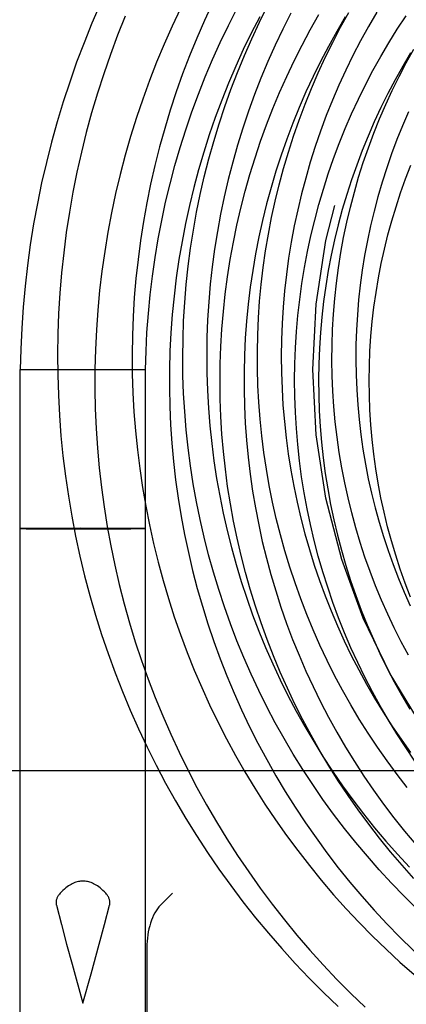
# Model space of a CAD drawing. Header units: inches. Extents: x 0 to 155, y 0 to 100.
# Tile 28 of 102: x 29.728 to 29.879, y 14.369 to 14.754. Entities that reach past the tile are written whole.
import ezdxf

# ---------------------------------------------------------------- set-up
doc = ezdxf.new("R2010")
doc.units = ezdxf.units.IN
doc.header["$LTSCALE"] = 8.5
doc.header["$MEASUREMENT"] = 0
doc.linetypes.add('HIDDEN', pattern=[0.2, 0.1, -0.1])
doc.layers.add('DEFAULT_2', color=8, linetype='HIDDEN')

msp = doc.modelspace()

# ---------------------------------------------------------------- linework, layer by layer
at = {"layer": 'DEFAULT_2', "color": 8, "linetype": 'HIDDEN'}
for p, q in [((29.7283341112, 14.617469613), (29.7773341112, 14.617469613)), ((29.7283341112, 14.2488074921), (29.7283341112, 14.617469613)), ((29.7773341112, 14.2488074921), (29.7773341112, 14.617469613)), ((29.7291690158, 14.5551948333), (29.7287063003, 14.5551865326)), ((29.7301990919, 14.5552069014), (29.7291690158, 14.5551948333)), ((29.72946810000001, 14.5551403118), (29.7306295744, 14.5551284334)), ((29.7340661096, 14.5552322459), (29.7301990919, 14.5552069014)), ((29.7306295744, 14.5551284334), (29.7347709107, 14.5551037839)), ((29.7517655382, 14.555266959), (29.7340661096, 14.5552322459)), ((29.7347709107, 14.5551037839), (29.7539026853, 14.555072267)), ((29.7708973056, 14.5552354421), (29.7517655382, 14.555266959)), ((29.7539026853, 14.555072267), (29.7716021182, 14.55510698)), ((29.775038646, 14.5552107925), (29.7708973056, 14.5552354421)), ((29.7716021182, 14.55510698), (29.7754691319, 14.5551323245)), ((29.7762001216, 14.555198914), (29.775038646, 14.5552107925)), ((29.7754691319, 14.5551323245), (29.7764992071, 14.5551443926)), ((29.7764992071, 14.5551443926), (29.7769619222, 14.5551526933)), ((29.4365841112, 14.460469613), (30.7490841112, 14.460469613)), ((30.7490841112, 14.455869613), (29.4365841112, 14.455869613)), ((29.783155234, 14.4077744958), (29.7878341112, 14.412453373)), ((29.7424204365, 14.4077744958), (29.7443809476, 14.400267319)), ((29.7612897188, 14.4002765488), (29.7632477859, 14.4077744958)), ((29.7443809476, 14.400267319), (29.7464434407, 14.3925703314)), ((29.7592258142, 14.3925741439), (29.7612897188, 14.4002765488)), ((29.7464434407, 14.3925703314), (29.7485670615, 14.384795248)), ((29.7560265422, 14.3809007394), (29.7592258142, 14.3925741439)), ((29.7778341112, 14.3910807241), (29.7778341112, 14.249969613)), ((29.7485670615, 14.384795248), (29.7528341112, 14.3694133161)), ((29.7528341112, 14.3694133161), (29.7560265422, 14.3809007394))]:
    msp.add_line(p, q, dxfattribs=at)
for points in [[(29.7595645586, 14.7603811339), (29.756327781, 14.7528645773), (29.753260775, 14.7452752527), (29.7503651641, 14.7376169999), (29.7476424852, 14.7298936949), (29.7450941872, 14.7221092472), (29.7427216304, 14.7142675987), (29.7405260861, 14.7063727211), (29.7385087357, 14.6984286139), (29.7366706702, 14.6904393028), (29.7350128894, 14.6824088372), (29.7335363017, 14.6743412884), (29.7322417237, 14.6662407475), (29.7311298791, 14.658111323), (29.7302013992, 14.6499571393), (29.7294568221, 14.6417823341), (29.7288965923, 14.6335910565), (29.728521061, 14.6253874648), (29.7283341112, 14.617469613)], [(29.8034845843, 14.7607127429), (29.8003330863, 14.7539072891), (29.7973413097, 14.7470321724), (29.7945108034, 14.7400911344), (29.7918430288, 14.7330879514), (29.7893393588, 14.7260264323), (29.7870010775, 14.7189104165), (29.7848293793, 14.711743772), (29.7828253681, 14.7045303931), (29.780990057, 14.6972741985), (29.7793243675, 14.689979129), (29.7778291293, 14.6826491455), (29.7765050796, 14.6752882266), (29.7753528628, 14.667900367), (29.7743730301, 14.6604895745), (29.7735660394, 14.6530598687), (29.7729322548, 14.6456152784), (29.7724719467, 14.6381598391), (29.7721852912, 14.6306975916), (29.7720723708, 14.6232325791), (29.7721331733, 14.6157688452), (29.7723675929, 14.608310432)], [(29.8835012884, 14.4064396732), (29.8784753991, 14.4113878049), (29.873566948, 14.4164551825), (29.8687787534, 14.4216390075), (29.8641135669, 14.4269364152), (29.8595740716, 14.4323444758), (29.8551628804, 14.4378601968), (29.8508825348, 14.4434805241), (29.8467355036, 14.4492023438), (29.8427241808, 14.4550224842), (29.8388508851, 14.4609377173), (29.8351178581, 14.4669447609), (29.8315272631, 14.47304028), (29.8280811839, 14.4792208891), (29.8247816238, 14.4854831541), (29.821630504, 14.4918235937), (29.8186296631, 14.498238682), (29.8157808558, 14.5047248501), (29.8130857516, 14.5112784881), (29.8105459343, 14.5178959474), (29.8081629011, 14.5245735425), (29.8059380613, 14.5313075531), (29.803872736, 14.5380942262), (29.8019681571, 14.5449297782), (29.8002254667, 14.5518103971), (29.7986457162, 14.5587322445), (29.797229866, 14.5656914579), (29.7959787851, 14.5726841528), (29.79489325, 14.5797064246), (29.7939739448, 14.5867543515), (29.7932214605, 14.5938239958), (29.7926362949, 14.600911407), (29.7922188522, 14.6080126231), (29.7919694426, 14.6151236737), (29.7918882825, 14.6222405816), (29.791975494, 14.6293593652), (29.7922311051, 14.6364760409), (29.7926550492, 14.6435866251), (29.793247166, 14.6506871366), (29.7940072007, 14.6577735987), (29.7949348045, 14.6648420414), (29.7960295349, 14.6718885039), (29.7972908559, 14.6789090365), (29.798718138, 14.6858997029), (29.8003106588, 14.6928565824), (29.8020676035, 14.6997757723), (29.803988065, 14.7066533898), (29.8060710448, 14.713485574), (29.808315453, 14.7202684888), (29.8107201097, 14.7269983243), (29.8132837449, 14.7336712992), (29.8160049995, 14.7402836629), (29.8188824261, 14.7468316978), (29.8219144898, 14.7533117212), (29.8250995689, 14.759720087)], [(29.7693044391, 14.7556020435), (29.7663455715, 14.7481714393), (29.7635570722, 14.7406771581), (29.7609403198, 14.7331231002), (29.7584966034, 14.725513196), (29.7562271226, 14.717851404), (29.7541329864, 14.7101417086), (29.7522152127, 14.7023881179), (29.7504747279, 14.6945946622), (29.7489123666, 14.6867653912), (29.7475288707, 14.6789043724), (29.7463248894, 14.6710156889), (29.7453009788, 14.6631034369), (29.7444576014, 14.6551717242), (29.7437951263, 14.6472246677), (29.7433138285, 14.6392663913), (29.7430138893, 14.6313010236), (29.7428953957, 14.6233326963), (29.7429583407, 14.6153655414)], [(29.7909532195, 14.7587092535), (29.7876808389, 14.7517586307), (29.7845687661, 14.7447327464), (29.7816187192, 14.737635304), (29.7788323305, 14.7304700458), (29.7762111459, 14.7232407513), (29.7737566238, 14.7159512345), (29.7714701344, 14.7086053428), (29.769352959, 14.7012069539), (29.7674062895, 14.6937599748), (29.7656312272, 14.6862683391), (29.7640287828, 14.6787360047), (29.7625998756, 14.6711669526), (29.7613453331, 14.6635651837), (29.7602658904, 14.6559347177), (29.7593621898, 14.6482795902), (29.7586347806, 14.6406038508), (29.758084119, 14.6329115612), (29.7577105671, 14.6252067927), (29.7575143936, 14.6174936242), (29.757495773, 14.60977614), (29.757654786, 14.6020584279), (29.7579914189, 14.5943445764), (29.7585055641, 14.5866386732), (29.7591970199, 14.5789448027), (29.7600654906, 14.5712670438), (29.7611105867, 14.5636094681), (29.762331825, 14.5559761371), (29.7637286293, 14.5483711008), (29.7653003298, 14.540798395), (29.7670461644, 14.5332620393), (29.7689652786, 14.5257660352), (29.7710567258, 14.5183143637), (29.7733194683, 14.5109109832), (29.7757523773, 14.5035598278), (29.7783542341, 14.4962648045), (29.78112373, 14.489029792), (29.7840594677, 14.4818586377), (29.7871599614, 14.4747551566), (29.7904236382, 14.4677231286), (29.7938488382, 14.4607662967), (29.7974338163, 14.4538883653), (29.8011767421, 14.4470929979), (29.8050757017, 14.440383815), (29.8091286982, 14.4337643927), (29.8133336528, 14.4272382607), (29.8176884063, 14.4208088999), (29.8221907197, 14.4144797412), (29.8268382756, 14.4082541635)], [(29.7773341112, 14.617469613), (29.7775192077, 14.624586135), (29.7778801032, 14.6319487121), (29.7784128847, 14.6392989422), (29.7791171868, 14.6466328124), (29.7799925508, 14.6539463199), (29.7810384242, 14.6612354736), (29.7822541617, 14.6684962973), (29.7836390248, 14.6757248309), (29.7851921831, 14.6829171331), (29.7869127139, 14.6900692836), (29.7887996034, 14.697177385), (29.7908517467, 14.7042375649), (29.793067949, 14.7112459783), (29.7954469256, 14.7181988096), (29.7979873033, 14.7250922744), (29.8006876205, 14.731922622), (29.8035463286, 14.7386861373), (29.8065617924, 14.7453791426), (29.8097322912, 14.7519979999), (29.8130560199, 14.7585391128)], [(29.8219744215, 14.7553911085), (29.8186988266, 14.7490133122), (29.8155737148, 14.7425582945), (29.812600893, 14.7360296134), (29.8097820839, 14.7294308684), (29.8071189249, 14.7227656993), (29.8046129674, 14.7160377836), (29.8022656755, 14.7092508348), (29.8000784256, 14.7024086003), (29.7980525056, 14.695514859), (29.7961891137, 14.6885734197), (29.7944893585, 14.6815881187), (29.7929542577, 14.6745628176), (29.7915847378, 14.6675014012), (29.7903816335, 14.6604077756), (29.7893456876, 14.6532858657), (29.7884775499, 14.6461396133), (29.7877777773, 14.6389729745), (29.7872468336, 14.6317899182), (29.7868850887, 14.6245944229), (29.7866928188, 14.6173904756), (29.7866702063, 14.6101820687), (29.7868173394, 14.6029731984), (29.7871342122, 14.595767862), (29.7876207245, 14.5885700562), (29.7882766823, 14.5813837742), (29.7891017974, 14.5742130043), (29.790095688, 14.5670617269), (29.7912578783, 14.5599339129), (29.7925877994, 14.5528335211), (29.7940847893, 14.5457644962), (29.7957480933, 14.5387307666), (29.7975768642, 14.5317362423), (29.7995701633, 14.5247848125), (29.8017269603, 14.5178803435), (29.8040461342, 14.5110266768), (29.8065264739, 14.5042276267), (29.8091666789, 14.4974869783), (29.8119653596, 14.4908084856), (29.8149210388, 14.4841958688), (29.8180321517, 14.4776528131), (29.8212970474, 14.4711829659), (29.8247139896, 14.4647899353), (29.8282811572, 14.4584772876), (29.831996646, 14.4522485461), (29.8358584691, 14.4461071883), (29.8398645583, 14.4400566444), (29.844012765, 14.4341002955)], [(29.8341077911, 14.7567711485), (29.8309750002, 14.7505459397), (29.8279916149, 14.7442499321), (29.8251592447, 14.7378867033), (29.8224794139, 14.731459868), (29.8199535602, 14.7249730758), (29.8175830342, 14.7184300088), (29.8153690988, 14.7118343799), (29.8133129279, 14.7051899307), (29.8114156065, 14.698500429), (29.8096781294, 14.6917696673), (29.8081014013, 14.68500146), (29.8066862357, 14.6781996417), (29.8054333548, 14.6713680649), (29.8043433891, 14.6645105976), (29.8034168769, 14.6576311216), (29.802654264, 14.6507335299), (29.8020559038, 14.6438217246), (29.8016220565, 14.6368996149), (29.8013528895, 14.6299711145), (29.8012484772, 14.6230401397), (29.8013088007, 14.6161106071), (29.801533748, 14.6091864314), (29.8019231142, 14.6022715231), (29.8024766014, 14.5953697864), (29.8031938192, 14.5884851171), (29.8040742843, 14.5816213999), (29.8051174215, 14.5747825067), (29.8063225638, 14.5679722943), (29.8076889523, 14.5611946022), (29.8092157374, 14.5544532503), (29.810901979, 14.5477520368), (29.8127466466, 14.5410947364), (29.8147486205, 14.5344850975), (29.8169066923, 14.5279268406), (29.8192195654, 14.521423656), (29.8216858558, 14.5149792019), (29.824304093, 14.5085971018), (29.8270727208, 14.5022809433), (29.8299900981, 14.4960342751), (29.8330545, 14.489860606), (29.8362641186, 14.483763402), (29.8396170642, 14.4777460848), (29.8431113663, 14.4718120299), (29.8467449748, 14.4659645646), (29.850515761, 14.4602069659), (29.8544215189, 14.4545424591), (29.8584599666, 14.4489742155), (29.8626287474, 14.443505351), (29.8669254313, 14.438138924), (29.8713475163, 14.4328779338), (29.8758924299, 14.427725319), (29.8805575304, 14.4226839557)], [(29.8065556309, 14.6195612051), (29.8067989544, 14.626412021), (29.8072061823, 14.6332530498), (29.8077770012, 14.6400803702), (29.8085110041, 14.6468900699), (29.8094076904, 14.6536782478), (29.8104664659, 14.6604410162), (29.8116866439, 14.6671745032), (29.8130674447, 14.6738748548), (29.814607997, 14.6805382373), (29.8163073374, 14.6871608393), (29.818164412, 14.693738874), (29.820178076, 14.7002685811), (29.8223470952, 14.7067462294), (29.8246701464, 14.7131681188), (29.8271458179, 14.7195305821), (29.8297726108, 14.7258299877), (29.8325489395, 14.7320627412), (29.835473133, 14.7382252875), (29.8385434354, 14.7443141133), (29.8417580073, 14.7503257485), (29.8451149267, 14.7562567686)], [(29.8554543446, 14.7553467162), (29.8520994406, 14.7496346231), (29.8488823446, 14.7438414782), (29.8458050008, 14.7379706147), (29.8428692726, 14.7320254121), (29.8400769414, 14.7260092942), (29.8374297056, 14.7199257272), (29.8349291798, 14.7137782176), (29.8325768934, 14.7075703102), (29.8303742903, 14.7013055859), (29.8283227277, 14.6949876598), (29.8264234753, 14.6886201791), (29.8246777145, 14.682206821), (29.8230865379, 14.6757512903), (29.8216509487, 14.6692573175), (29.8203718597, 14.6627286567), (29.8192500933, 14.656169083), (29.8182863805, 14.649582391), (29.817481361, 14.6429723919), (29.8168355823, 14.6363429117), (29.8163494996, 14.629697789), (29.8160234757, 14.6230408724), (29.8158577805, 14.6163760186), (29.815852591, 14.6097070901), (29.816007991, 14.6030379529), (29.8163239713, 14.5963724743), (29.8168004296, 14.5897145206), (29.8174371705, 14.583067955), (29.8182339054, 14.5764366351), (29.8191902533, 14.569824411), (29.8203057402, 14.5632351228), (29.8215798, 14.5566725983), (29.8230117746, 14.5501406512), (29.824600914, 14.5436430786), (29.8263463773, 14.5371836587), (29.8282472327, 14.5307661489), (29.8303024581, 14.5243942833), (29.8325109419, 14.5180717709), (29.8348714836, 14.5118022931), (29.8373827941, 14.5055895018), (29.8400434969, 14.4994370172), (29.8428521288, 14.4933484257), (29.8458071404, 14.487327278), (29.8489068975, 14.4813770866), (29.8521496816, 14.4755013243), (29.8555336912, 14.4697034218), (29.8590570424, 14.4639867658), (29.8627177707, 14.4583546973), (29.8665138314, 14.4528105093), (29.8704431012, 14.447357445), (29.8745033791, 14.441998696), (29.8786923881, 14.4367374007), (29.8830077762, 14.4315766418)], [(29.8797204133, 14.4538348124), (29.8757117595, 14.4590006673), (29.8718287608, 14.4642641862), (29.8680737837, 14.4696223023), (29.8644491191, 14.4750718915), (29.8609569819, 14.4806097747), (29.8575995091, 14.4862327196), (29.8543787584, 14.4919374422), (29.8512967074, 14.4977206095), (29.8483552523, 14.5035788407), (29.8455562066, 14.5095087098), (29.8429013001, 14.5155067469), (29.8403921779, 14.5215694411), (29.8380303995, 14.5276932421), (29.8358174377, 14.5338745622), (29.8337546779, 14.5401097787), (29.8318434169, 14.5463952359), (29.8300848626, 14.5527272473), (29.828480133, 14.5591020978), (29.8270302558, 14.5655160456), (29.8257361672, 14.5719653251), (29.8245987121, 14.5784461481), (29.823618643, 14.5849547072), (29.8227966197, 14.591487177), (29.8221332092, 14.598039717), (29.8216288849, 14.6046084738), (29.8212840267, 14.6111895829), (29.8210989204, 14.6177791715), (29.8210737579, 14.6243733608), (29.8212086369, 14.6309682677), (29.8215035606, 14.6375600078), (29.8219584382, 14.6441446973), (29.8225730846, 14.6507184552), (29.8233472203, 14.6572774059), (29.8242804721, 14.6638176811), (29.8253723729, 14.6703354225), (29.8266223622, 14.6768267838), (29.8280297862, 14.683287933), (29.8295938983, 14.6897150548), (29.8313138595, 14.6961043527), (29.8331887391, 14.7024520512), (29.8352175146, 14.7087543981), (29.8373990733, 14.7150076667), (29.8397322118, 14.7212081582), (29.8422156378, 14.7273522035), (29.8448479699, 14.7334361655), (29.8476277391, 14.7394564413), (29.8505533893, 14.7454094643), (29.8536232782, 14.7512917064), (29.8568356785, 14.7570996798)], [(29.8677535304, 14.7572472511), (29.8645156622, 14.7516704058), (29.8614155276, 14.7460181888), (29.858454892, 14.7402939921), (29.8556354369, 14.7345012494), (29.8529587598, 14.7286434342), (29.8504263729, 14.7227240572), (29.8480397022, 14.7167466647), (29.8458000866, 14.7107148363), (29.8437087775, 14.7046321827), (29.8417669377, 14.6985023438), (29.8399756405, 14.6923289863), (29.8383358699, 14.6861158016), (29.836848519, 14.6798665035), (29.8355143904, 14.6735848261), (29.8343341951, 14.6672745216), (29.8333085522, 14.6609393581), (29.8324379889, 14.6545831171), (29.8317229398, 14.6482095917), (29.8311637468, 14.6418225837), (29.830760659, 14.6354259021), (29.8305138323, 14.6290233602), (29.8304233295, 14.6226187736), (29.8304891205, 14.6162159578), (29.8307110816, 14.6098187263), (29.8310889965, 14.6034308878), (29.8316225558, 14.5970562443), (29.8323113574, 14.5906985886), (29.8331549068, 14.5843617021), (29.8341526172, 14.5780493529), (29.8353038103, 14.5717652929), (29.8366077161, 14.5655132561), (29.8380634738, 14.5592969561), (29.8396701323, 14.553120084), (29.8414266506, 14.5469863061), (29.8433318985, 14.5408992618), (29.8453846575, 14.5348625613), (29.8475836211, 14.5288797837), (29.8499273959, 14.5229544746), (29.8524145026, 14.5170901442), (29.8550433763, 14.5112902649), (29.8578123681, 14.5055582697), (29.8607197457, 14.4998975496), (29.8637636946, 14.4943114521), (29.8669423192, 14.4888032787), (29.8702536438, 14.4833762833), (29.8736956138, 14.4780336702), (29.8772660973, 14.4727785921), (29.8809628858, 14.4676141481)], [(29.8359868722, 14.6259425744), (29.836387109, 14.6322519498), (29.8369423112, 14.6385474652), (29.8376520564, 14.6448253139), (29.8385158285, 14.6510817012), (29.8395330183, 14.6573128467), (29.8407029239, 14.6635149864), (29.8420247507, 14.6696843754), (29.8434976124, 14.6758172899), (29.8451205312, 14.6819100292), (29.8468924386, 14.6879589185), (29.848812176, 14.6939603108), (29.8508784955, 14.699910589), (29.8530900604, 14.7058061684), (29.8554454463, 14.7116434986), (29.8579431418, 14.717419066), (29.8605815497, 14.7231293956), (29.8633589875, 14.7287710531), (29.8662736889, 14.7343406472), (29.8693238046, 14.7398348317), (29.8725074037, 14.7452503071), (29.8758224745, 14.7505838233), (29.879266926, 14.7558321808)], [(29.8810464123, 14.7412820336), (29.8779390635, 14.7360453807), (29.8749615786, 14.7307313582), (29.8721158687, 14.725343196), (29.8694037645, 14.7198841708), (29.866827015, 14.7143576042), (29.8643872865, 14.7087668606), (29.8620861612, 14.7031153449), (29.8599251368, 14.6974065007), (29.8579056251, 14.6916438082), (29.8560289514, 14.6858307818), (29.8542963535, 14.6799709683), (29.8527089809, 14.6740679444), (29.8512678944, 14.6681253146), (29.849974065, 14.6621467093), (29.8488283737, 14.6561357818), (29.8478316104, 14.6500962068), (29.8469844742, 14.6440316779), (29.8462875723, 14.6379459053), (29.8457414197, 14.6318426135), (29.8453464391, 14.625725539), (29.8451029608, 14.6195984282), (29.8450112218, 14.6134650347), (29.8450713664, 14.6073291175), (29.8452834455, 14.6011944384), (29.845647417, 14.5950647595), (29.8461631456, 14.5889438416), (29.846830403, 14.5828354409), (29.8476488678, 14.5767433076), (29.8486181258, 14.5706711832), (29.8497376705, 14.5646227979), (29.851006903, 14.558601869), (29.8524251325, 14.5526120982), (29.8539915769, 14.5466571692), (29.855705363, 14.540740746), (29.8575655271, 14.5348664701), (29.8595710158, 14.5290379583), (29.8617206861, 14.523258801), (29.8640133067, 14.5175325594), (29.8664475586, 14.5118627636), (29.8690220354, 14.5062529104), (29.8717352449, 14.5007064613), (29.8745856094, 14.4952268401), (29.8775714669, 14.489817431), (29.8806910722, 14.4844815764)], [(29.8801552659, 14.505610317), (29.8773256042, 14.5109022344), (29.8746279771, 14.5162650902), (29.8720641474, 14.521695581), (29.8696357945, 14.5271903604), (29.8673445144, 14.5327460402), (29.8651918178, 14.5383591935), (29.8631791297, 14.5440263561), (29.8613077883, 14.549744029), (29.8595790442, 14.5555086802), (29.8579940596, 14.5613167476), (29.8565539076, 14.5671646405), (29.8552595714, 14.573048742), (29.8541119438, 14.5789654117), (29.8531118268, 14.5849109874), (29.8522599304, 14.5908817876), (29.8515568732, 14.596874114), (29.8510031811, 14.6028842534), (29.8505992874, 14.6089084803), (29.8503455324, 14.6149430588), (29.8502421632, 14.6209842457), (29.8502893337, 14.6270282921), (29.850487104, 14.6330714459), (29.8508354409, 14.6391099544), (29.8513342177, 14.6451400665), (29.8519832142, 14.6511580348), (29.8527821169, 14.6571601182), (29.8537305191, 14.6631425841), (29.8548279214, 14.6691017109), (29.8560737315, 14.67503379), (29.8574672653, 14.6809351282), (29.8590077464, 14.6868020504), (29.8606943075, 14.692630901), (29.8625259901, 14.6984180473), (29.8645017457, 14.7041598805), (29.8666204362, 14.7098528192), (29.8688808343, 14.7154933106), (29.8712816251, 14.7210778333), (29.8738214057, 14.7266028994), (29.8764986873, 14.7320650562), (29.8793118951, 14.737460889), (29.8822593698, 14.7427870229)], [(29.880254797, 14.7182195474), (29.8779019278, 14.7128105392), (29.8756863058, 14.7073462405), (29.873609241, 14.7018301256), (29.8716719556, 14.6962657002), (29.8698755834, 14.6906564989), (29.8682211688, 14.6850060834), (29.8667096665, 14.6793180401), (29.8653419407, 14.6735959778), (29.8641187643, 14.6678435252), (29.8630408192, 14.6620643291), (29.862108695, 14.6562620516), (29.8613228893, 14.6504403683), (29.860683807, 14.6446029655), (29.8601917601, 14.638753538), (29.8598469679, 14.6328957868), (29.8596495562, 14.6270334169), (29.859599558, 14.6211701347), (29.8596969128, 14.615309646), (29.8599414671, 14.6094556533), (29.8603329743, 14.6036118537), (29.8608710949, 14.5977819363), (29.8615553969, 14.5919695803), (29.8623853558, 14.5861784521), (29.8633603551, 14.5804122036), (29.8644796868, 14.5746744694), (29.8657425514, 14.5689688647), (29.8671480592, 14.5632989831), (29.8686952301, 14.5576683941), (29.8703829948, 14.552080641), (29.872210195, 14.5465392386), (29.8741755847, 14.5410476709), (29.8762778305, 14.5356093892), (29.8785155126, 14.5302278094), (29.880887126, 14.5249063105)], [(29.8810012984, 14.5283676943), (29.8789287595, 14.5337861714), (29.876994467, 14.5392531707), (29.875199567, 14.5447651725), (29.8735451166, 14.5503186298), (29.8720320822, 14.5559099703), (29.8706613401, 14.5615355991), (29.869433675, 14.5671919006), (29.8683497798, 14.5728752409), (29.8674102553, 14.5785819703), (29.8666156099, 14.5843084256), (29.8659662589, 14.5900509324), (29.8654625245, 14.5958058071), (29.8651046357, 14.6015693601), (29.8648927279, 14.6073378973), (29.8648268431, 14.6131077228), (29.8649069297, 14.6188751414), (29.8651328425, 14.624636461), (29.865504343, 14.6303879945), (29.8660210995, 14.6361260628), (29.8666826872, 14.6418469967), (29.8674885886, 14.6475471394), (29.8684381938, 14.6532228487), (29.8695308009, 14.6588704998), (29.8707656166, 14.6644864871), (29.8721417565, 14.6700672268), (29.8736582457, 14.6756091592), (29.8753140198, 14.6811087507), (29.8771079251, 14.6865624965), (29.8790387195, 14.6919669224), (29.8811050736, 14.6973185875)], [(29.882734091, 14.4641956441), (29.879131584, 14.4694597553), (29.8756604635, 14.4748089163), (29.8723227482, 14.4802398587), (29.8691203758, 14.4857492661), (29.8660552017, 14.4913337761), (29.8631289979, 14.4969899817), (29.8603434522, 14.5027144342), (29.8577001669, 14.5085036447), (29.855200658, 14.5143540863), (29.8528463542, 14.5202621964), (29.8506385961, 14.5262243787), (29.8485786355, 14.5322370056), (29.8466676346, 14.53829642), (29.8449066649, 14.544398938), (29.8432967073, 14.5505408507), (29.841838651, 14.5567184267), (29.8405332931, 14.5629279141), (29.8393813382, 14.5691655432), (29.8383833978, 14.5754275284), (29.8375399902, 14.5817100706), (29.83685154, 14.5880093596), (29.8363183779, 14.5943215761), (29.8359407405, 14.6006428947), (29.8357187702, 14.6069694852), (29.8356525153, 14.6132975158), (29.8357419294, 14.6196231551), (29.8359868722, 14.6259425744)], [(29.88230558, 14.4182598), (29.8776925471, 14.4234163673), (29.8732052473, 14.4286801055), (29.8688461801, 14.4340479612), (29.8646177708, 14.4395168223), (29.8605223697, 14.4450835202), (29.8565622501, 14.4507448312), (29.8527396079, 14.4564974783), (29.8490565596, 14.4623381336), (29.8455151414, 14.4682634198), (29.842117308, 14.4742699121), (29.8388649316, 14.4803541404), (29.8357598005, 14.4865125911), (29.8328036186, 14.4927417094), (29.8299980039, 14.4990379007), (29.8273444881, 14.5053975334), (29.8248445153, 14.5118169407), (29.8224994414, 14.5182924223), (29.8203105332, 14.5248202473), (29.8182789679, 14.5313966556), (29.8164058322, 14.5380178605), (29.8146921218, 14.5446800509), (29.813138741, 14.5513793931), (29.8117465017, 14.5581120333), (29.8105161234, 14.5648740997), (29.8094482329, 14.5716617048), (29.8085433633, 14.5784709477), (29.8078019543, 14.585297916), (29.8072243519, 14.5921386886), (29.8068108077, 14.5989893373), (29.8065614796, 14.6058459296), (29.8064764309, 14.6127045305), (29.8065556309, 14.6195612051)], [(29.7429583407, 14.6153655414), (29.7432026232, 14.6074036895), (29.7436280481, 14.5994512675), (29.7442343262, 14.5915123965), (29.7450210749, 14.5835911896), (29.7459878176, 14.5756917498), (29.7471339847, 14.5678181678), (29.7484589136, 14.5599745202), (29.7499618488, 14.5521648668), (29.7516419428, 14.5443932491), (29.7534982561, 14.5366636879), (29.755529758, 14.528980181), (29.7577353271, 14.5213467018), (29.7601137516, 14.5137671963), (29.7626637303, 14.5062455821), (29.7653838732, 14.4987857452), (29.7682727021, 14.4913915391), (29.7713286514, 14.4840667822), (29.774550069, 14.4768152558), (29.7779352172, 14.4696407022), (29.7814822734, 14.4625468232), (29.7851893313, 14.4555372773), (29.7890544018, 14.4486156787), (29.7930754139, 14.4417855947), (29.7972502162, 14.4350505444), (29.8015765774, 14.4284139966), (29.806052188, 14.4218793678), (29.8106746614, 14.415450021), (29.8154415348, 14.4091292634), (29.8203502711, 14.4029203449), (29.8253982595, 14.3968264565), (29.8305828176, 14.3908507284), (29.8359011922, 14.3849962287), (29.8413505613, 14.3792659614), (29.8469280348, 14.3736628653), (29.8526306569, 14.3681898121)], [(29.7723675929, 14.608310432), (29.7727754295, 14.6008613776), (29.7733563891, 14.5934257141), (29.7741100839, 14.5860074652), (29.7750360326, 14.5786106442), (29.7761336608, 14.5712392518), (29.7774023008, 14.5638972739), (29.7788411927, 14.5565886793), (29.7804494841, 14.549317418), (29.7822262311, 14.5420874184), (29.7841703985, 14.5349025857), (29.7862808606, 14.5277667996), (29.7885564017, 14.5206839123), (29.7909957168, 14.5136577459), (29.7935974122, 14.5066920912), (29.7963600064, 14.499790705), (29.799281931, 14.492957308), (29.8023615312, 14.4861955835), (29.8055970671, 14.4795091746), (29.8089867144, 14.4729016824), (29.8125285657, 14.4663766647), (29.816220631, 14.4599376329), (29.8200608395, 14.4535880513), (29.8240470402, 14.4473313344), (29.828177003, 14.4411708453), (29.8324484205, 14.435109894), (29.8368589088, 14.4291517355), (29.8414060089, 14.423299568), (29.846087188, 14.4175565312), (29.8508998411, 14.4119257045), (29.8558412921, 14.4064101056), (29.8609087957, 14.4010126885), (29.8660995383, 14.3957363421), (29.8714106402, 14.3905838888), (29.8768391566, 14.3855580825), (29.8823820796, 14.3806616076)], [(29.7287063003, 14.5551865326), (29.7285437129, 14.5551823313), (29.7284273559, 14.555178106), (29.728357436, 14.5551738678), (29.7283341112, 14.555169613)], [(29.7283341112, 14.555169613), (29.7283574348, 14.5551653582), (29.7284273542, 14.55516112), (29.7285437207, 14.5551568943), (29.7287063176, 14.5551526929), (29.7289148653, 14.5551485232), (29.72946810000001, 14.5551403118)], [(29.7773341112, 14.555169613), (29.7773107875, 14.5551738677), (29.7772408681, 14.5551781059), (29.7771245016, 14.5551823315), (29.7769619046, 14.5551865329), (29.7767533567, 14.5551907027), (29.7762001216, 14.555198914)], [(29.7769619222, 14.5551526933), (29.7771245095, 14.5551568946), (29.7772408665, 14.5551611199), (29.7773107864, 14.5551653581), (29.7773341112, 14.555169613)], [(29.844012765, 14.4341002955), (29.848300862, 14.4282414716), (29.8527265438, 14.4224834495), (29.8572874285, 14.4168294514), (29.8619810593, 14.4112826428), (29.8668049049, 14.4058461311), (29.8717563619, 14.4005229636), (29.8768327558, 14.3953161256), (29.8820313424, 14.3902285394), (29.8873493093, 14.3852630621), (29.8927837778, 14.3804224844), (29.898331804, 14.3757095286), (29.9039903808, 14.3711268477), (29.9097564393, 14.3666770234)], [(29.7528341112, 14.4172320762), (29.752387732, 14.4172206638), (29.7519387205, 14.4171852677), (29.751487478, 14.4171262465), (29.7510328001, 14.4170425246), (29.7505741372, 14.4169336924), (29.7501099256, 14.4167981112), (29.7496385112, 14.416634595), (29.7491596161, 14.4164413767), (29.7486724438, 14.4162169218), (29.7481768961, 14.415959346), (29.7476728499, 14.4156671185), (29.7471595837, 14.4153376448), (29.746636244, 14.4149685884), (29.7461031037, 14.4145576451), (29.7455597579, 14.4141022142), (29.7450073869, 14.4136008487), (29.7444471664, 14.4130509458), (29.7438787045, 14.412453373)], [(29.7617895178, 14.412453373), (29.7612205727, 14.4130514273), (29.7606599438, 14.4136016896), (29.7601072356, 14.4141032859), (29.7595636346, 14.4145588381), (29.7590303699, 14.4149697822), (29.7585069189, 14.4153388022), (29.7579934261, 14.4156683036), (29.7574891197, 14.4159605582), (29.7569932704, 14.4162181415), (29.7565058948, 14.4164425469), (29.7560270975, 14.4166355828), (29.7555558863, 14.4167988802), (29.7550918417, 14.4169342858), (29.75463335, 14.4170429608), (29.7541787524, 14.4171265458), (29.753727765, 14.4171854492), (29.7532794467, 14.4172207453), (29.7528341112, 14.4172320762)], [(29.7438787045, 14.412453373), (29.7436406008, 14.412179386), (29.7434237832, 14.4119041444), (29.7432284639, 14.4116272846), (29.7430540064, 14.4113507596), (29.742900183, 14.4110761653), (29.7427659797, 14.4108041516), (29.7426506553, 14.4105358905), (29.7425531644, 14.4102713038), (29.742472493, 14.4100111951), (29.7424078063, 14.4097540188), (29.7423578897, 14.4094983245), (29.7423228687, 14.4092447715), (29.742302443, 14.408993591), (29.7422966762, 14.408744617), (29.7423054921, 14.4084974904), (29.7423290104, 14.4082530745), (29.742367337, 14.4080120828), (29.7424204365, 14.4077744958)], [(29.7632477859, 14.4077744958), (29.7633008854, 14.4080120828), (29.7633392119, 14.4082530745), (29.7633627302, 14.4084974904), (29.7633715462, 14.408744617), (29.7633657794, 14.408993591), (29.7633453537, 14.4092447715), (29.7633103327, 14.4094983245), (29.7632604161, 14.4097540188), (29.7631957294, 14.4100111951), (29.7631150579, 14.4102713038), (29.7630175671, 14.4105358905), (29.7629022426, 14.4108041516), (29.7627680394, 14.4110761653), (29.7626142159, 14.4113507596), (29.7624397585, 14.4116272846), (29.7622444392, 14.4119041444), (29.7620276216, 14.412179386), (29.7617895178, 14.412453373)], [(29.8268382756, 14.4082541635), (29.8316286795, 14.4021354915), (29.836559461, 14.3961269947), (29.8416280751, 14.390231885), (29.8468319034, 14.3844533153), (29.8521682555, 14.3787943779), (29.8576343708, 14.3732581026), (29.8632274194, 14.3678474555)]]:
    msp.add_lwpolyline(points, dxfattribs=at)
for radius in [0.53, 0.25]:
    msp.add_circle((30.0928341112, 14.617469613), radius, dxfattribs=at)
msp.add_arc((30.0928341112, 14.617469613), 0.985, 23.324555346, 336.675444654, dxfattribs=at)
msp.add_ellipse((29.7878341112, 14.3910807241), major_axis=(0, 0.0188888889), ratio=0.5294117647, start_param=0.4868992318, end_param=1.5707963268, dxfattribs=at)

doc.saveas('drawing.dxf')
